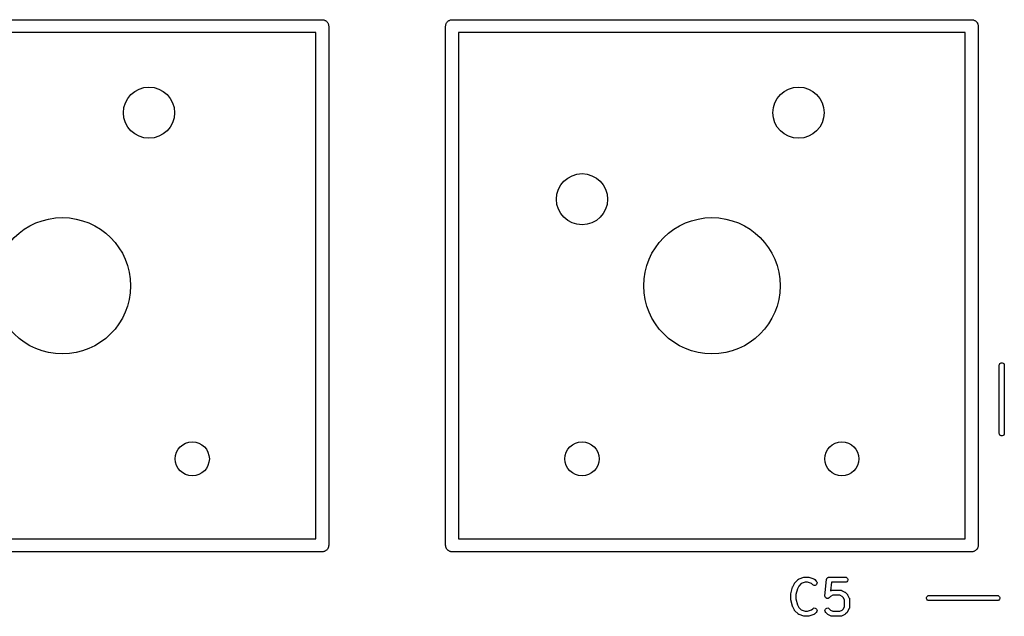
# Model space of a CAD drawing. Extents: x 85 to 363, y -189 to -115.
# Tile 8 of 38: x 151 to 180, y -172 to -154. Entities that reach past the tile are written whole.
import ezdxf

# ---------------------------------------------------------------- set-up
doc = ezdxf.new("R2010")
doc.units = 0
doc.header["$MEASUREMENT"] = 0
doc.layers.add('BLACK', color=7, linetype='CONTINUOUS')

msp = doc.modelspace()

# ---------------------------------------------------------------- linework, layer by layer
at = {"layer": 'Black'}
for p, q in [((144.78, -154.114), (160.02, -154.114)), ((160.02, -154.114), (160.036, -154.117)), ((160.036, -154.117), (160.053, -154.117)), ((160.053, -154.117), (160.069, -154.123)), ((160.069, -154.123), (160.085, -154.126)), ((160.085, -154.126), (160.1, -154.134)), ((160.1, -154.134), (160.115, -154.14)), ((160.115, -154.14), (160.128, -154.151)), ((160.128, -154.151), (160.142, -154.159)), ((160.142, -154.159), (160.153, -154.172)), ((160.153, -154.172), (160.166, -154.183)), ((160.166, -154.183), (160.174, -154.197)), ((160.174, -154.197), (160.185, -154.21)), ((163.665, -154.21), (163.676, -154.197)), ((163.676, -154.197), (163.684, -154.183)), ((163.684, -154.183), (163.697, -154.172)), ((163.697, -154.172), (163.708, -154.159)), ((163.708, -154.159), (163.722, -154.151)), ((163.722, -154.151), (163.735, -154.14)), ((163.735, -154.14), (163.75, -154.134)), ((163.75, -154.134), (163.765, -154.126)), ((163.765, -154.126), (163.781, -154.123)), ((163.781, -154.123), (163.797, -154.117)), ((163.797, -154.117), (163.814, -154.117)), ((163.814, -154.117), (163.83, -154.114)), ((163.83, -154.114), (179.07, -154.114)), ((179.07, -154.114), (179.086, -154.117)), ((179.086, -154.117), (179.103, -154.117)), ((179.103, -154.117), (179.119, -154.123)), ((179.119, -154.123), (179.135, -154.126)), ((179.135, -154.126), (179.15, -154.134)), ((179.15, -154.134), (179.165, -154.14)), ((179.165, -154.14), (179.178, -154.151)), ((179.178, -154.151), (179.192, -154.159)), ((179.192, -154.159), (179.203, -154.172)), ((179.203, -154.172), (179.216, -154.183)), ((179.216, -154.183), (179.224, -154.197)), ((179.224, -154.197), (179.235, -154.21)), ((160.185, -154.21), (160.191, -154.225)), ((160.191, -154.225), (160.199, -154.24)), ((160.199, -154.24), (160.202, -154.256)), ((160.202, -154.256), (160.208, -154.272)), ((160.208, -154.272), (160.208, -154.289)), ((160.208, -154.289), (160.21, -154.305)), ((160.21, -154.305), (160.21, -169.545)), ((163.639, -154.305), (163.642, -154.289)), ((163.639, -169.545), (163.639, -154.305)), ((163.642, -154.272), (163.648, -154.256)), ((163.642, -154.289), (163.642, -154.272)), ((163.648, -154.256), (163.651, -154.24)), ((163.651, -154.24), (163.659, -154.225)), ((163.659, -154.225), (163.665, -154.21)), ((179.235, -154.21), (179.241, -154.225)), ((179.241, -154.225), (179.249, -154.24)), ((179.249, -154.24), (179.252, -154.256)), ((179.252, -154.256), (179.258, -154.272)), ((179.258, -154.272), (179.258, -154.289)), ((179.258, -154.289), (179.26, -154.305)), ((179.26, -154.305), (179.26, -169.545)), ((159.829, -154.495), (144.97, -154.495)), ((159.829, -169.355), (159.829, -154.495)), ((164.02, -154.495), (164.02, -169.355)), ((178.879, -154.495), (164.02, -154.495)), ((178.879, -169.355), (178.879, -154.495)), ((179.875, -164.259), (179.88, -164.233)), ((179.875, -166.259), (179.875, -164.259)), ((179.88, -164.233), (179.893, -164.211)), ((179.893, -164.211), (179.912, -164.194)), ((179.912, -164.194), (179.937, -164.185)), ((179.937, -164.185), (179.963, -164.185)), ((179.963, -164.185), (179.987, -164.194)), ((179.987, -164.194), (180.007, -164.211)), ((180.007, -164.211), (180.02, -164.233)), ((180.02, -164.233), (180.025, -164.259)), ((180.025, -164.259), (180.025, -166.259)), ((179.88, -166.284), (179.875, -166.259)), ((179.893, -166.307), (179.88, -166.284)), ((179.912, -166.324), (179.893, -166.307)), ((179.937, -166.333), (179.912, -166.324)), ((179.987, -166.324), (179.963, -166.333)), ((180.007, -166.307), (179.987, -166.324)), ((180.02, -166.284), (180.007, -166.307)), ((180.025, -166.259), (180.02, -166.284)), ((179.963, -166.333), (179.937, -166.333)), ((144.97, -169.355), (159.829, -169.355)), ((164.02, -169.355), (178.879, -169.355)), ((160.02, -169.736), (144.78, -169.736)), ((160.036, -169.733), (160.02, -169.736)), ((160.053, -169.733), (160.036, -169.733)), ((160.069, -169.727), (160.053, -169.733)), ((160.085, -169.724), (160.069, -169.727)), ((160.1, -169.716), (160.085, -169.724)), ((160.115, -169.71), (160.1, -169.716)), ((160.128, -169.699), (160.115, -169.71)), ((160.142, -169.691), (160.128, -169.699)), ((160.153, -169.678), (160.142, -169.691)), ((160.166, -169.667), (160.153, -169.678)), ((160.174, -169.653), (160.166, -169.667)), ((160.185, -169.64), (160.174, -169.653)), ((160.191, -169.625), (160.185, -169.64)), ((160.199, -169.61), (160.191, -169.625)), ((160.202, -169.594), (160.199, -169.61)), ((160.208, -169.578), (160.202, -169.594)), ((160.21, -169.545), (160.208, -169.561)), ((160.208, -169.561), (160.208, -169.578)), ((163.642, -169.561), (163.639, -169.545)), ((163.642, -169.578), (163.642, -169.561)), ((163.648, -169.594), (163.642, -169.578)), ((163.651, -169.61), (163.648, -169.594)), ((163.659, -169.625), (163.651, -169.61)), ((163.665, -169.64), (163.659, -169.625)), ((163.676, -169.653), (163.665, -169.64)), ((163.684, -169.667), (163.676, -169.653)), ((163.697, -169.678), (163.684, -169.667)), ((163.708, -169.691), (163.697, -169.678)), ((163.722, -169.699), (163.708, -169.691)), ((163.735, -169.71), (163.722, -169.699)), ((163.75, -169.716), (163.735, -169.71)), ((163.765, -169.724), (163.75, -169.716)), ((163.781, -169.727), (163.765, -169.724)), ((163.797, -169.733), (163.781, -169.727)), ((163.814, -169.733), (163.797, -169.733)), ((163.83, -169.736), (163.814, -169.733)), ((179.07, -169.736), (163.83, -169.736)), ((179.086, -169.733), (179.07, -169.736)), ((179.103, -169.733), (179.086, -169.733)), ((179.119, -169.727), (179.103, -169.733)), ((179.135, -169.724), (179.119, -169.727)), ((179.15, -169.716), (179.135, -169.724)), ((179.165, -169.71), (179.15, -169.716)), ((179.178, -169.699), (179.165, -169.71)), ((179.192, -169.691), (179.178, -169.699)), ((179.203, -169.678), (179.192, -169.691)), ((179.216, -169.667), (179.203, -169.678)), ((179.224, -169.653), (179.216, -169.667)), ((179.235, -169.64), (179.224, -169.653)), ((179.241, -169.625), (179.235, -169.64)), ((179.249, -169.61), (179.241, -169.625)), ((179.252, -169.594), (179.249, -169.61)), ((179.258, -169.578), (179.252, -169.594)), ((179.26, -169.545), (179.258, -169.561)), ((179.258, -169.561), (179.258, -169.578)), ((173.82, -170.758), (173.867, -170.662)), ((173.867, -170.662), (173.875, -170.653)), ((173.875, -170.653), (173.881, -170.643)), ((173.881, -170.643), (173.977, -170.548)), ((173.977, -170.548), (173.98, -170.545)), ((173.98, -170.545), (173.983, -170.542)), ((173.983, -170.542), (173.991, -170.538)), ((173.991, -170.538), (173.998, -170.533)), ((173.998, -170.533), (174.002, -170.532)), ((174.002, -170.532), (174.006, -170.53)), ((174.006, -170.53), (174.149, -170.482)), ((174.185, -170.628), (174.07, -170.666)), ((174.149, -170.482), (174.161, -170.48)), ((174.161, -170.48), (174.173, -170.478)), ((174.173, -170.478), (174.268, -170.478)), ((174.256, -170.628), (174.185, -170.628)), ((174.37, -170.666), (174.256, -170.628)), ((174.268, -170.478), (174.28, -170.48)), ((174.28, -170.48), (174.292, -170.482)), ((174.292, -170.482), (174.434, -170.53)), ((174.434, -170.53), (174.438, -170.532)), ((174.438, -170.532), (174.442, -170.533)), ((174.442, -170.533), (174.45, -170.538)), ((174.45, -170.538), (174.457, -170.542)), ((174.457, -170.542), (174.46, -170.545)), ((174.46, -170.545), (174.464, -170.548)), ((174.464, -170.548), (174.511, -170.595)), ((174.511, -170.595), (174.526, -170.617)), ((174.526, -170.617), (174.533, -170.642)), ((174.533, -170.642), (174.531, -170.668)), ((174.765, -171.022), (174.812, -170.546)), ((174.812, -170.546), (174.813, -170.543)), ((174.813, -170.54), (174.817, -170.53)), ((174.813, -170.543), (174.813, -170.54)), ((174.817, -170.53), (174.819, -170.521)), ((174.819, -170.521), (174.821, -170.518)), ((174.821, -170.518), (174.822, -170.516)), ((174.822, -170.516), (174.829, -170.508)), ((174.829, -170.508), (174.835, -170.499)), ((174.835, -170.499), (174.837, -170.498)), ((174.837, -170.498), (174.839, -170.496)), ((174.839, -170.496), (174.848, -170.491)), ((174.848, -170.491), (174.856, -170.485)), ((174.856, -170.485), (174.859, -170.484)), ((174.859, -170.484), (174.861, -170.483)), ((174.861, -170.483), (174.871, -170.481)), ((174.871, -170.481), (174.881, -170.478)), ((174.881, -170.478), (174.884, -170.479)), ((174.884, -170.479), (174.887, -170.478)), ((174.887, -170.478), (175.363, -170.478)), ((174.955, -170.628), (174.93, -170.876)), ((175.363, -170.628), (174.955, -170.628)), ((175.363, -170.478), (175.389, -170.483)), ((175.389, -170.624), (175.363, -170.628)), ((175.389, -170.483), (175.411, -170.496)), ((175.411, -170.611), (175.389, -170.624)), ((175.411, -170.496), (175.428, -170.516)), ((175.428, -170.591), (175.411, -170.611)), ((175.428, -170.516), (175.437, -170.54)), ((175.437, -170.566), (175.428, -170.591)), ((175.437, -170.54), (175.437, -170.566)), ((173.767, -170.964), (173.814, -170.773)), ((173.814, -170.773), (173.817, -170.766)), ((173.817, -170.766), (173.82, -170.758)), ((173.958, -170.817), (173.914, -170.991)), ((173.996, -170.74), (173.958, -170.817)), ((174.07, -170.666), (173.996, -170.74)), ((174.405, -170.701), (174.37, -170.666)), ((174.427, -170.716), (174.405, -170.701)), ((174.452, -170.723), (174.427, -170.716)), ((174.478, -170.721), (174.452, -170.723)), ((174.501, -170.71), (174.478, -170.721)), ((174.52, -170.691), (174.501, -170.71)), ((174.531, -170.668), (174.52, -170.691)), ((174.93, -170.876), (174.949, -170.867)), ((174.949, -170.867), (174.953, -170.866)), ((174.953, -170.866), (174.956, -170.864)), ((174.956, -170.864), (174.965, -170.862)), ((174.965, -170.862), (174.974, -170.86)), ((174.974, -170.86), (174.978, -170.86)), ((174.978, -170.86), (174.982, -170.859)), ((174.982, -170.859), (175.22, -170.859)), ((175.22, -170.859), (175.224, -170.86)), ((175.224, -170.86), (175.229, -170.86)), ((175.229, -170.86), (175.237, -170.862)), ((175.237, -170.862), (175.246, -170.864)), ((175.246, -170.864), (175.25, -170.866)), ((175.25, -170.866), (175.254, -170.867)), ((175.254, -170.867), (175.349, -170.915)), ((175.349, -170.915), (175.359, -170.922)), ((175.359, -170.922), (175.369, -170.929)), ((175.369, -170.929), (175.416, -170.976)), ((173.764, -170.982), (173.766, -170.973)), ((173.764, -171.125), (173.764, -170.982)), ((173.766, -171.134), (173.764, -171.125)), ((173.766, -170.973), (173.767, -170.964)), ((173.767, -171.143), (173.766, -171.134)), ((173.814, -171.333), (173.767, -171.143)), ((173.914, -170.991), (173.914, -171.115)), ((173.914, -171.115), (173.958, -171.289)), ((174.765, -171.023), (174.765, -171.022)), ((174.765, -171.022), (174.765, -171.022)), ((174.766, -171.035), (174.765, -171.023)), ((174.767, -171.048), (174.766, -171.035)), ((174.767, -171.049), (174.767, -171.048)), ((174.767, -171.048), (174.767, -171.048)), ((174.772, -171.06), (174.767, -171.049)), ((174.777, -171.072), (174.772, -171.06)), ((174.778, -171.072), (174.777, -171.072)), ((174.787, -171.081), (174.778, -171.072)), ((174.778, -171.072), (174.778, -171.072)), ((174.796, -171.09), (174.787, -171.081)), ((174.796, -171.091), (174.796, -171.09)), ((174.796, -171.09), (174.796, -171.09)), ((174.808, -171.096), (174.796, -171.091)), ((174.819, -171.102), (174.808, -171.096)), ((174.82, -171.102), (174.819, -171.102)), ((174.819, -171.102), (174.819, -171.102)), ((174.832, -171.103), (174.82, -171.102)), ((174.845, -171.104), (174.832, -171.103)), ((174.846, -171.104), (174.845, -171.104)), ((174.845, -171.104), (174.845, -171.104)), ((174.858, -171.101), (174.846, -171.104)), ((174.87, -171.098), (174.858, -171.101)), ((174.871, -171.097), (174.87, -171.098)), ((174.881, -171.09), (174.871, -171.097)), ((174.871, -171.097), (174.871, -171.097)), ((174.892, -171.083), (174.881, -171.09)), ((174.931, -171.043), (174.892, -171.082)), ((174.892, -171.082), (174.892, -171.083)), ((174.892, -171.083), (174.892, -171.083)), ((175, -171.009), (174.931, -171.043)), ((175.203, -171.009), (175, -171.009)), ((175.271, -171.043), (175.203, -171.009)), ((175.301, -171.074), (175.271, -171.043)), ((175.336, -171.142), (175.301, -171.074)), ((175.336, -171.345), (175.336, -171.142)), ((175.416, -170.976), (175.423, -170.986)), ((175.423, -170.986), (175.43, -170.996)), ((175.43, -170.996), (175.478, -171.091)), ((175.478, -171.091), (175.479, -171.095)), ((175.479, -171.095), (175.481, -171.099)), ((175.481, -171.099), (175.483, -171.108)), ((175.483, -171.108), (175.485, -171.116)), ((175.485, -171.116), (175.485, -171.12)), ((175.485, -171.12), (175.486, -171.125)), ((175.486, -171.125), (175.486, -171.363)), ((177.742, -171.079), (177.751, -171.054)), ((177.742, -171.105), (177.742, -171.079)), ((177.751, -171.129), (177.742, -171.105)), ((177.751, -171.054), (177.768, -171.034)), ((177.768, -171.149), (177.751, -171.129)), ((177.768, -171.034), (177.79, -171.021)), ((177.79, -171.162), (177.768, -171.149)), ((177.79, -171.021), (177.816, -171.017)), ((177.816, -171.167), (177.79, -171.162)), ((177.816, -171.017), (179.816, -171.017)), ((179.816, -171.167), (177.816, -171.167)), ((179.816, -171.017), (179.842, -171.021)), ((179.842, -171.162), (179.816, -171.167)), ((179.842, -171.021), (179.864, -171.034)), ((179.864, -171.149), (179.842, -171.162)), ((179.864, -171.034), (179.881, -171.054)), ((179.881, -171.129), (179.864, -171.149)), ((179.881, -171.054), (179.89, -171.079)), ((179.89, -171.105), (179.881, -171.129)), ((179.89, -171.079), (179.89, -171.105)), ((173.817, -171.341), (173.814, -171.333)), ((173.82, -171.349), (173.817, -171.341)), ((173.867, -171.444), (173.82, -171.349)), ((173.875, -171.453), (173.867, -171.444)), ((173.881, -171.463), (173.875, -171.453)), ((173.977, -171.559), (173.881, -171.463)), ((173.958, -171.289), (173.996, -171.366)), ((173.996, -171.366), (174.07, -171.44)), ((174.07, -171.44), (174.185, -171.478)), ((174.185, -171.478), (174.256, -171.478)), ((174.256, -171.478), (174.37, -171.44)), ((174.37, -171.44), (174.405, -171.405)), ((174.405, -171.405), (174.427, -171.39)), ((174.427, -171.39), (174.452, -171.383)), ((174.452, -171.383), (174.478, -171.385)), ((174.511, -171.511), (174.464, -171.559)), ((174.478, -171.385), (174.501, -171.396)), ((174.501, -171.396), (174.52, -171.415)), ((174.526, -171.49), (174.511, -171.511)), ((174.52, -171.415), (174.531, -171.438)), ((174.533, -171.464), (174.526, -171.49)), ((174.531, -171.438), (174.533, -171.464)), ((174.765, -171.464), (174.767, -171.438)), ((174.771, -171.49), (174.765, -171.464)), ((174.767, -171.438), (174.778, -171.415)), ((174.786, -171.511), (174.771, -171.49)), ((174.778, -171.415), (174.796, -171.396)), ((174.834, -171.559), (174.786, -171.511)), ((174.796, -171.396), (174.82, -171.385)), ((174.82, -171.385), (174.846, -171.383)), ((174.846, -171.383), (174.871, -171.39)), ((174.871, -171.39), (174.892, -171.405)), ((174.892, -171.405), (174.931, -171.444)), ((174.931, -171.444), (175, -171.478)), ((175, -171.478), (175.203, -171.478)), ((175.203, -171.478), (175.271, -171.444)), ((175.271, -171.444), (175.301, -171.413)), ((175.301, -171.413), (175.336, -171.345)), ((175.416, -171.511), (175.369, -171.559)), ((175.423, -171.501), (175.416, -171.511)), ((175.43, -171.491), (175.423, -171.501)), ((175.478, -171.396), (175.43, -171.491)), ((175.479, -171.392), (175.478, -171.396)), ((175.481, -171.388), (175.479, -171.392)), ((175.483, -171.38), (175.481, -171.388)), ((175.485, -171.371), (175.483, -171.38)), ((175.486, -171.363), (175.485, -171.367)), ((175.485, -171.367), (175.485, -171.371)), ((173.98, -171.561), (173.977, -171.559)), ((173.983, -171.564), (173.98, -171.561)), ((173.991, -171.568), (173.983, -171.564)), ((173.998, -171.573), (173.991, -171.568)), ((174.002, -171.575), (173.998, -171.573)), ((174.006, -171.577), (174.002, -171.575)), ((174.149, -171.624), (174.006, -171.577)), ((174.161, -171.626), (174.149, -171.624)), ((174.173, -171.628), (174.161, -171.626)), ((174.268, -171.628), (174.173, -171.628)), ((174.28, -171.626), (174.268, -171.628)), ((174.292, -171.624), (174.28, -171.626)), ((174.434, -171.577), (174.292, -171.624)), ((174.438, -171.575), (174.434, -171.577)), ((174.442, -171.573), (174.438, -171.575)), ((174.45, -171.568), (174.442, -171.573)), ((174.457, -171.564), (174.45, -171.568)), ((174.46, -171.561), (174.457, -171.564)), ((174.464, -171.559), (174.46, -171.561)), ((174.844, -171.565), (174.834, -171.559)), ((174.853, -171.573), (174.844, -171.565)), ((174.949, -171.62), (174.853, -171.573)), ((174.953, -171.621), (174.949, -171.62)), ((174.956, -171.624), (174.953, -171.621)), ((174.965, -171.625), (174.956, -171.624)), ((174.974, -171.628), (174.965, -171.625)), ((174.978, -171.627), (174.974, -171.628)), ((174.982, -171.628), (174.978, -171.627)), ((175.22, -171.628), (174.982, -171.628)), ((175.224, -171.627), (175.22, -171.628)), ((175.229, -171.628), (175.224, -171.627)), ((175.237, -171.625), (175.229, -171.628)), ((175.246, -171.624), (175.237, -171.625)), ((175.25, -171.621), (175.246, -171.624)), ((175.254, -171.62), (175.25, -171.621)), ((175.349, -171.573), (175.254, -171.62)), ((175.359, -171.565), (175.349, -171.573)), ((175.369, -171.559), (175.359, -171.565))]:
    msp.add_line(p, q, dxfattribs=at)
for centre, radius in [((154.94, -156.845), 0.751), ((173.99, -156.845), 0.751), ((167.64, -159.385), 0.751), ((152.4, -161.925), 2), ((171.45, -161.925), 2), ((156.21, -167.005), 0.5), ((167.64, -167.005), 0.5), ((175.26, -167.005), 0.5)]:
    msp.add_circle(centre, radius, dxfattribs=at)

doc.saveas('drawing.dxf')
